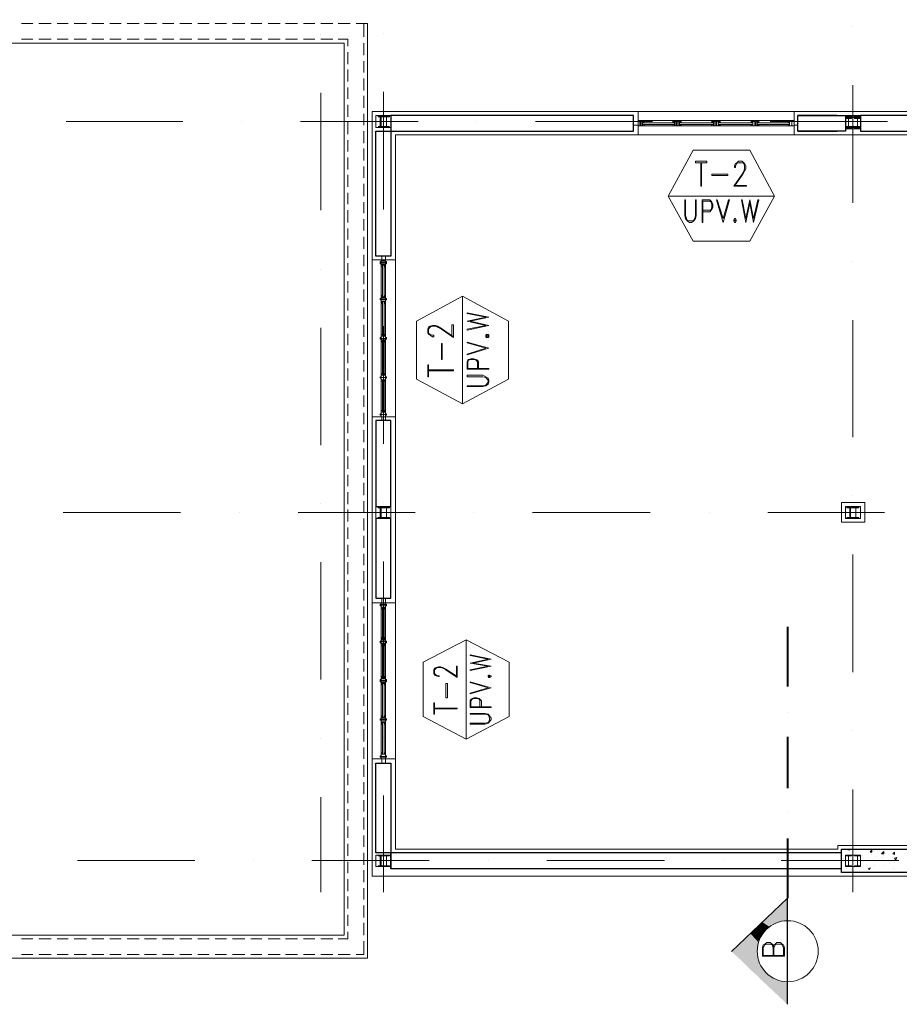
# Model space of a CAD drawing. Header units: metres. Extents: x 5.7 to 89.8, y 4 to 63.5.
# Tile 11 of 22: x 47.6 to 58.9, y 16 to 28.6. Entities that reach past the tile are written whole.
import ezdxf

# ---------------------------------------------------------------- set-up
doc = ezdxf.new("R2010")
doc.units = ezdxf.units.M
doc.header["$MEASUREMENT"] = 0
for name, color, linetype in [('PDF5_ax', 7, 'Continuous'), ('PDF5_column', 7, 'Continuous'), ('PDF5_hatch-plan', 7, 'Continuous'), ('PDF5_khatchin', 7, 'Continuous'), ('PDF5_Layer5', 7, 'Continuous'), ('PDF5_SECTION', 7, 'Continuous'), ('PDF5_shear wall', 7, 'Continuous'), ('PDF5_shib bandi', 7, 'Continuous'), ('PDF5_Sym Tip Win', 7, 'Continuous'), ('PDF5_wall', 7, 'Continuous'), ('PDF5_WIN', 7, 'Continuous')]:
    doc.layers.add(name, color=color, linetype=linetype)

msp = doc.modelspace()

# ---------------------------------------------------------------- linework, layer by layer
at = {"layer": 'PDF5_ax', "lineweight": 9}
for points in [[(58.291, 28.496), (58.291, 28.496)], [(51.492, 28.399), (51.492, 28.399)], [(52.291, 28.409), (52.291, 28.409)], [(58.291, 27.744), (58.291, 26.242)], [(51.492, 27.648), (51.492, 26.145)], [(52.291, 27.658), (52.291, 26.155)], [(48.236, 27.282), (49.729, 27.282)], [(50.48, 27.282), (50.48, 27.282)], [(51.232, 27.282), (52.734, 27.282)], [(53.485, 27.282), (53.485, 27.282)], [(54.236, 27.282), (55.729, 27.282)], [(56.481, 27.282), (56.481, 27.282)], [(57.232, 27.282), (58.734, 27.282)], [(58.291, 25.491), (58.291, 25.491)], [(51.492, 25.394), (51.492, 25.394)], [(52.291, 25.404), (52.291, 25.404)], [(58.291, 24.739), (58.291, 23.247)], [(51.492, 24.643), (51.492, 23.141)], [(52.291, 24.662), (52.291, 23.16)], [(52.291, 22.409), (52.291, 22.409)], [(58.291, 22.495), (58.291, 22.495)], [(48.198, 22.283), (49.7, 22.283)], [(50.451, 22.283), (50.451, 22.283)], [(51.203, 22.283), (52.696, 22.283)], [(51.492, 22.399), (51.492, 22.399)], [(53.447, 22.283), (53.447, 22.283)], [(54.198, 22.283), (55.7, 22.283)], [(56.452, 22.283), (56.452, 22.283)], [(57.203, 22.283), (58.696, 22.283)], [(52.291, 21.657), (52.291, 20.155)], [(58.291, 21.744), (58.291, 20.242)], [(51.492, 21.648), (51.492, 20.145)], [(51.492, 19.394), (51.492, 19.394)], [(52.291, 19.404), (52.291, 19.404)], [(58.291, 19.49), (58.291, 19.49)], [(51.492, 18.643), (51.492, 17.429)], [(52.291, 18.662), (52.291, 17.429)], [(58.291, 18.739), (58.291, 17.429)], [(48.381, 17.834), (49.883, 17.834)], [(50.634, 17.834), (50.634, 17.834)], [(51.376, 17.834), (52.878, 17.834)], [(53.63, 17.834), (53.63, 17.834)], [(54.381, 17.834), (55.883, 17.834)], [(56.635, 17.834), (56.635, 17.834)], [(57.376, 17.834), (58.879, 17.834)]]:
    msp.add_lwpolyline(points, dxfattribs=at)
at = {"layer": 'PDF5_column', "lineweight": 18}
for points in [[(52.195, 27.359), (52.387, 27.359), (52.387, 27.205), (52.195, 27.205)], [(52.252, 27.215), (52.224, 27.215), (52.291, 27.215), (52.262, 27.215), (52.262, 27.34), (52.291, 27.34), (52.291, 27.349), (52.224, 27.349), (52.224, 27.34), (52.252, 27.34)], [(52.33, 27.215), (52.291, 27.215), (52.368, 27.215), (52.33, 27.215), (52.33, 27.34), (52.368, 27.34), (52.368, 27.349), (52.291, 27.349), (52.291, 27.34), (52.33, 27.34)], [(58.195, 27.359), (58.388, 27.359), (58.388, 27.205), (58.195, 27.205)], [(58.233, 27.215), (58.195, 27.215), (58.272, 27.215), (58.233, 27.215), (58.233, 27.34), (58.272, 27.34), (58.272, 27.349), (58.195, 27.349), (58.195, 27.34), (58.233, 27.34)], [(58.233, 27.195), (58.195, 27.195), (58.195, 27.186), (58.272, 27.186), (58.272, 27.195), (58.233, 27.195), (58.233, 27.321), (58.272, 27.321), (58.272, 27.33), (58.195, 27.33), (58.195, 27.321), (58.233, 27.321)], [(58.195, 27.33), (58.388, 27.33), (58.388, 27.186), (58.195, 27.186)], [(58.233, 27.195), (58.195, 27.195), (58.195, 27.186), (58.272, 27.186), (58.272, 27.195), (58.233, 27.195), (58.233, 27.321), (58.272, 27.321), (58.272, 27.33), (58.195, 27.33), (58.195, 27.321), (58.233, 27.321)], [(58.195, 27.33), (58.388, 27.33), (58.388, 27.186), (58.195, 27.186)], [(58.349, 27.349), (58.233, 27.349), (58.233, 27.359), (58.349, 27.359)], [(58.349, 27.215), (58.31, 27.215), (58.388, 27.215), (58.349, 27.215), (58.349, 27.34), (58.388, 27.34), (58.388, 27.349), (58.31, 27.349), (58.31, 27.34), (58.349, 27.34)], [(58.349, 27.195), (58.31, 27.195), (58.31, 27.186), (58.388, 27.186), (58.388, 27.195), (58.349, 27.195), (58.349, 27.321), (58.388, 27.321), (58.388, 27.33), (58.31, 27.33), (58.31, 27.321), (58.349, 27.321)], [(58.349, 27.195), (58.31, 27.195), (58.31, 27.186), (58.388, 27.186), (58.388, 27.195), (58.349, 27.195), (58.349, 27.321), (58.388, 27.321), (58.388, 27.33), (58.31, 27.33), (58.31, 27.321), (58.349, 27.321)], [(58.349, 27.205), (58.233, 27.205), (58.233, 27.215), (58.349, 27.215)], [(52.195, 22.36), (52.387, 22.36), (52.387, 22.206), (52.195, 22.206)], [(52.252, 22.216), (52.224, 22.216), (52.224, 22.206), (52.291, 22.206), (52.291, 22.216), (52.262, 22.216), (52.262, 22.341), (52.291, 22.341), (52.291, 22.351), (52.224, 22.351), (52.224, 22.341), (52.252, 22.341)], [(52.33, 22.216), (52.291, 22.216), (52.291, 22.206), (52.368, 22.206), (52.368, 22.216), (52.33, 22.216), (52.33, 22.341), (52.368, 22.341), (52.368, 22.351), (52.291, 22.351), (52.291, 22.341), (52.33, 22.341)], [(58.195, 22.36), (58.388, 22.36), (58.388, 22.206), (58.195, 22.206)], [(58.253, 22.216), (58.214, 22.216), (58.214, 22.206), (58.291, 22.206), (58.291, 22.216), (58.262, 22.216), (58.262, 22.341), (58.291, 22.341), (58.291, 22.351), (58.214, 22.351), (58.214, 22.341), (58.253, 22.341)], [(58.33, 22.216), (58.291, 22.216), (58.291, 22.206), (58.368, 22.206), (58.368, 22.216), (58.33, 22.216), (58.33, 22.341), (58.368, 22.341), (58.368, 22.351), (58.291, 22.351), (58.291, 22.341), (58.33, 22.341)], [(52.195, 17.901), (52.387, 17.901), (52.387, 17.757), (52.195, 17.757)], [(52.252, 17.766), (52.224, 17.766), (52.224, 17.757), (52.291, 17.757), (52.291, 17.766), (52.262, 17.766), (52.262, 17.892), (52.291, 17.892), (52.291, 17.901), (52.224, 17.901), (52.224, 17.892), (52.252, 17.892)], [(52.33, 17.766), (52.291, 17.766), (52.291, 17.757), (52.368, 17.757), (52.368, 17.766), (52.33, 17.766), (52.33, 17.892), (52.368, 17.892), (52.368, 17.901), (52.291, 17.901), (52.291, 17.892), (52.33, 17.892)], [(58.233, 17.766), (58.195, 17.766), (58.195, 17.757), (58.272, 17.757), (58.272, 17.766), (58.233, 17.766), (58.233, 17.892), (58.272, 17.892), (58.272, 17.901), (58.195, 17.901), (58.195, 17.892), (58.233, 17.892)], [(58.195, 17.901), (58.388, 17.901), (58.388, 17.757), (58.195, 17.757)], [(58.349, 17.766), (58.31, 17.766), (58.31, 17.757), (58.388, 17.757), (58.388, 17.766), (58.349, 17.766), (58.349, 17.892), (58.388, 17.892), (58.388, 17.901), (58.31, 17.901), (58.31, 17.892), (58.349, 17.892)]]:
    msp.add_lwpolyline(points, close=True, dxfattribs=at)
for points in [[(58.349, 27.33), (58.233, 27.33), (58.349, 27.33)], [(58.349, 27.33), (58.233, 27.33), (58.349, 27.33)], [(58.349, 27.186), (58.233, 27.186), (58.349, 27.186)], [(58.349, 27.186), (58.233, 27.186), (58.349, 27.186)], [(58.368, 22.351), (58.214, 22.351), (58.368, 22.351)], [(58.368, 22.206), (58.214, 22.206), (58.368, 22.206)], [(58.349, 17.901), (58.233, 17.901), (58.349, 17.901)], [(58.349, 17.757), (58.233, 17.757), (58.349, 17.757)]]:
    msp.add_lwpolyline(points, dxfattribs=at)
at = {"layer": 'PDF5_hatch-plan', "lineweight": 18}
for points in [[(58.156, 17.901), (58.156, 17.901)], [(58.243, 17.978), (58.253, 17.969), (58.224, 17.969), (58.233, 17.978)], [(58.33, 17.92), (58.33, 17.92)], [(58.416, 17.892), (58.416, 17.892)], [(58.522, 17.911), (58.522, 17.911)], [(58.571, 17.959), (58.571, 17.959)], [(58.58, 17.882), (58.58, 17.882)], [(58.667, 17.93), (58.667, 17.93)], [(58.686, 17.901), (58.686, 17.901)], [(58.166, 17.863), (58.166, 17.863)], [(58.426, 17.834), (58.426, 17.834)], [(58.484, 17.872), (58.484, 17.872)], [(58.561, 17.766), (58.561, 17.766)], [(58.667, 17.872), (58.667, 17.872)], [(58.676, 17.766), (58.676, 17.766)], [(58.792, 17.872), (58.792, 17.872)], [(58.821, 17.805), (58.821, 17.805)], [(58.272, 17.718), (58.272, 17.718)], [(58.291, 17.68), (58.301, 17.689), (58.301, 17.68)], [(58.291, 17.689), (58.291, 17.689)], [(58.31, 17.737), (58.31, 17.737)], [(58.416, 17.747), (58.416, 17.747)], [(58.474, 17.747), (58.474, 17.747)], [(58.58, 17.689), (58.58, 17.689)], [(58.811, 17.728), (58.811, 17.728)]]:
    msp.add_lwpolyline(points, dxfattribs=at)
for points in [[(58.532, 17.969), (58.532, 17.94), (58.513, 17.94)], [(58.686, 17.92), (58.657, 17.92), (58.686, 17.949)], [(58.821, 17.94), (58.821, 17.911), (58.802, 17.92)], [(58.85, 17.872), (58.84, 17.843), (58.821, 17.863)], [(58.513, 17.737), (58.503, 17.718), (58.484, 17.728)]]:
    msp.add_lwpolyline(points, close=True, dxfattribs=at)
at = {"layer": 'PDF5_khatchin', "lineweight": 18}
for points in [[(47.668, 28.534), (47.812, 28.534)], [(47.89, 28.534), (48.044, 28.534)], [(48.121, 28.534), (48.265, 28.534)], [(48.342, 28.534), (48.496, 28.534)], [(48.564, 28.534), (48.718, 28.534)], [(48.795, 28.534), (48.939, 28.534)], [(49.016, 28.534), (49.17, 28.534)], [(49.238, 28.534), (49.392, 28.534)], [(49.469, 28.534), (49.614, 28.534)], [(49.691, 28.534), (49.845, 28.534)], [(49.922, 28.534), (50.066, 28.534)], [(50.143, 28.534), (50.288, 28.534)], [(50.365, 28.534), (50.519, 28.534)], [(50.596, 28.534), (50.74, 28.534)], [(50.817, 28.534), (50.972, 28.534)], [(51.039, 28.534), (51.193, 28.534)], [(51.27, 28.534), (51.415, 28.534)], [(51.492, 28.534), (51.646, 28.534)], [(51.713, 28.534), (51.867, 28.534)], [(51.944, 28.534), (52.041, 28.534), (52.041, 28.361)], [(52.041, 28.284), (52.041, 28.13)], [(52.041, 28.052), (52.041, 27.908)], [(52.041, 27.831), (52.041, 27.677)], [(52.041, 27.609), (52.041, 27.455)], [(52.041, 27.378), (52.041, 27.234)], [(52.041, 27.157), (52.041, 27.003)], [(52.041, 26.935), (52.041, 26.781)], [(52.041, 26.704), (52.041, 26.56)], [(52.041, 26.483), (52.041, 26.328)], [(52.041, 26.251), (52.041, 26.107)], [(52.041, 26.03), (52.041, 25.885)], [(52.041, 25.808), (52.041, 25.654)], [(52.041, 25.577), (52.041, 25.433)], [(52.041, 25.356), (52.041, 25.202)], [(52.041, 25.134), (52.041, 24.98)], [(52.041, 24.903), (52.041, 24.759)], [(52.041, 24.682), (52.041, 24.527)], [(52.041, 24.46), (52.041, 24.306)], [(52.041, 24.229), (52.041, 24.084)], [(52.041, 24.007), (52.041, 23.853)], [(52.041, 23.776), (52.041, 23.632)], [(52.041, 23.555), (52.041, 23.41)], [(52.041, 23.333), (52.041, 23.179)], [(52.041, 23.102), (52.041, 22.958)], [(52.041, 22.881), (52.041, 22.726)], [(52.041, 22.659), (52.041, 22.505)], [(52.041, 22.428), (52.041, 22.283)], [(52.041, 22.206), (52.041, 22.052)], [(52.041, 21.985), (52.041, 21.831)], [(52.041, 21.754), (52.041, 21.609)], [(52.041, 21.532), (52.041, 21.378)], [(52.041, 21.301), (52.041, 21.157)], [(52.041, 21.079), (52.041, 20.935)], [(52.041, 20.858), (52.041, 20.704)], [(52.041, 20.627), (52.041, 20.482)], [(52.041, 20.405), (52.041, 20.251)], [(52.041, 20.184), (52.041, 20.03)], [(52.041, 19.953), (52.041, 19.808)], [(52.041, 19.731), (52.041, 19.577)], [(52.041, 19.51), (52.041, 19.356)], [(52.041, 19.278), (52.041, 19.134)], [(52.041, 19.057), (52.041, 18.903)], [(52.041, 18.835), (52.041, 18.681)], [(52.041, 18.604), (52.041, 18.46)], [(52.041, 18.383), (52.041, 18.229)], [(52.041, 18.152), (52.041, 18.007)], [(52.041, 17.93), (52.041, 17.776)], [(52.041, 17.709), (52.041, 17.554)], [(52.041, 17.477), (52.041, 17.333)], [(52.041, 17.256), (52.041, 17.102)], [(52.041, 17.034), (52.041, 16.88)], [(52.041, 16.803), (52.041, 16.63), (51.944, 16.63)], [(47.812, 16.63), (47.668, 16.63)], [(48.044, 16.63), (47.89, 16.63)], [(48.265, 16.63), (48.121, 16.63)], [(48.496, 16.63), (48.342, 16.63)], [(48.718, 16.63), (48.564, 16.63)], [(48.939, 16.63), (48.795, 16.63)], [(49.17, 16.63), (49.016, 16.63)], [(49.392, 16.63), (49.238, 16.63)], [(49.614, 16.63), (49.469, 16.63)], [(49.845, 16.63), (49.691, 16.63)], [(50.066, 16.63), (49.922, 16.63)], [(50.288, 16.63), (50.143, 16.63)], [(50.519, 16.63), (50.365, 16.63)], [(50.74, 16.63), (50.596, 16.63)], [(50.972, 16.63), (50.817, 16.63)], [(51.193, 16.63), (51.039, 16.63)], [(51.415, 16.63), (51.27, 16.63)], [(51.646, 16.63), (51.492, 16.63)], [(51.867, 16.63), (51.713, 16.63)]]:
    msp.add_lwpolyline(points, dxfattribs=at)
for points in [[(47.668, 28.332), (47.812, 28.332)], [(47.89, 28.332), (48.044, 28.332)], [(48.121, 28.332), (48.265, 28.332)], [(48.342, 28.332), (48.496, 28.332)], [(48.564, 28.332), (48.718, 28.332)], [(48.795, 28.332), (48.939, 28.332)], [(49.016, 28.332), (49.17, 28.332)], [(49.238, 28.332), (49.392, 28.332)], [(49.469, 28.332), (49.614, 28.332)], [(49.691, 28.332), (49.845, 28.332)], [(49.922, 28.332), (50.066, 28.332)], [(50.143, 28.332), (50.288, 28.332)], [(50.365, 28.332), (50.519, 28.332)], [(50.596, 28.332), (50.74, 28.332)], [(50.817, 28.332), (50.972, 28.332)], [(51.039, 28.332), (51.193, 28.332)], [(51.27, 28.332), (51.415, 28.332)], [(51.492, 28.332), (51.646, 28.332)], [(51.713, 28.332), (51.838, 28.332), (51.838, 28.245), (51.838, 28.332)], [(51.838, 28.168), (51.838, 28.014)], [(51.838, 27.947), (51.838, 27.792)], [(51.838, 27.715), (51.838, 27.571)], [(51.838, 27.494), (51.838, 27.34)], [(51.838, 27.272), (51.838, 27.118)], [(51.838, 27.041), (51.838, 26.897)], [(51.838, 26.82), (51.838, 26.666)], [(51.838, 26.598), (51.838, 26.444)], [(51.838, 26.367), (51.838, 26.223)], [(51.838, 26.145), (51.838, 25.991)], [(51.838, 25.914), (51.838, 25.77)], [(51.838, 25.693), (51.838, 25.539)], [(51.838, 25.471), (51.838, 25.317)], [(51.838, 25.24), (51.838, 25.096)], [(51.838, 25.019), (51.838, 24.865)], [(51.838, 24.797), (51.838, 24.643)], [(51.838, 24.566), (51.838, 24.422)], [(51.838, 24.344), (51.838, 24.19)], [(51.838, 24.123), (51.838, 23.969)], [(51.838, 23.892), (51.838, 23.747)], [(51.838, 23.67), (51.838, 23.516)], [(51.838, 23.439), (51.838, 23.295)], [(51.838, 23.218), (51.838, 23.064)], [(51.838, 22.996), (51.838, 22.842)], [(51.838, 22.765), (51.838, 22.62)], [(51.838, 22.543), (51.838, 22.389)], [(51.838, 22.322), (51.838, 22.168)], [(51.838, 22.091), (51.838, 21.946)], [(51.838, 21.869), (51.838, 21.715)], [(51.838, 21.648), (51.838, 21.494)], [(51.838, 21.417), (51.838, 21.272)], [(51.838, 21.195), (51.838, 21.041)], [(51.838, 20.964), (51.838, 20.819)], [(51.838, 20.742), (51.838, 20.598)], [(51.838, 20.521), (51.838, 20.367)], [(51.838, 20.29), (51.838, 20.145)], [(51.838, 20.068), (51.838, 19.914)], [(51.838, 19.847), (51.838, 19.693)], [(51.838, 19.616), (51.838, 19.471)], [(51.838, 19.394), (51.838, 19.24)], [(51.838, 19.173), (51.838, 19.018)], [(51.838, 18.941), (51.838, 18.797)], [(51.838, 18.72), (51.838, 18.566)], [(51.838, 18.489), (51.838, 18.344)], [(51.838, 18.267), (51.838, 18.123)], [(51.838, 18.046), (51.838, 17.892)], [(51.838, 17.815), (51.838, 17.67)], [(51.838, 17.593), (51.838, 17.439)], [(51.838, 17.371), (51.838, 17.217)], [(51.838, 17.14), (51.838, 16.996)], [(51.838, 16.832), (51.713, 16.832), (51.838, 16.832), (51.838, 16.919)], [(47.812, 16.832), (47.668, 16.832)], [(48.044, 16.832), (47.89, 16.832)], [(48.265, 16.832), (48.121, 16.832)], [(48.496, 16.832), (48.342, 16.832)], [(48.718, 16.832), (48.564, 16.832)], [(48.939, 16.832), (48.795, 16.832)], [(49.17, 16.832), (49.016, 16.832)], [(49.392, 16.832), (49.238, 16.832)], [(49.614, 16.832), (49.469, 16.832)], [(49.845, 16.832), (49.691, 16.832)], [(50.066, 16.832), (49.922, 16.832)], [(50.288, 16.832), (50.143, 16.832)], [(50.519, 16.832), (50.365, 16.832)], [(50.74, 16.832), (50.596, 16.832)], [(50.972, 16.832), (50.817, 16.832)], [(51.193, 16.832), (51.039, 16.832)], [(51.415, 16.832), (51.27, 16.832)], [(51.646, 16.832), (51.492, 16.832)]]:
    msp.add_lwpolyline(points, close=True, dxfattribs=at)
at = {"layer": 'PDF5_Layer5', "lineweight": 13}
for points in [[(52.147, 17.632), (52.147, 27.407), (64.946, 27.407), (64.946, 17.632)], [(58.147, 22.158), (58.445, 22.158), (58.445, 22.409), (58.147, 22.409)]]:
    msp.add_lwpolyline(points, close=True, dxfattribs=at)
for points in [[(55.546, 27.109), (55.546, 27.407)], [(57.54, 27.109), (57.54, 27.407)], [(64.542, 22.38), (64.542, 18.026), (58.099, 18.026), (58.099, 17.978), (52.445, 17.978), (52.445, 27.109), (64.59, 27.109), (64.59, 22.428)], [(52.445, 25.51), (52.147, 25.51)], [(52.445, 23.507), (52.147, 23.507)], [(52.445, 21.128), (52.147, 21.128)], [(52.445, 19.134), (52.147, 19.134)]]:
    msp.add_lwpolyline(points, dxfattribs=at)
at = {"layer": 'PDF5_SECTION', "lineweight": 40}
for points in [[(57.453, 20.819), (57.453, 20.059)], [(57.453, 19.731), (57.453, 19.731)], [(57.453, 19.413), (57.453, 18.758)], [(57.453, 18.441), (57.453, 18.441)], [(57.453, 18.113), (57.453, 17.352)]]:
    msp.add_lwpolyline(points, dxfattribs=at)
at = {"layer": 'PDF5_SECTION', "lineweight": 18}
for points in [[(57.453, 17.352), (56.741, 16.668)], [(57.28, 16.717), (57.27, 16.755), (57.261, 16.765), (57.232, 16.784), (57.193, 16.784), (57.164, 16.765), (57.145, 16.755), (57.135, 16.717), (57.135, 16.611), (57.415, 16.611), (57.415, 16.717), (57.405, 16.755), (57.386, 16.765), (57.367, 16.784), (57.318, 16.784), (57.299, 16.765), (57.28, 16.755), (57.27, 16.717)], [(57.27, 16.62), (57.27, 16.717), (57.261, 16.755), (57.232, 16.765), (57.193, 16.765), (57.164, 16.755), (57.145, 16.717), (57.145, 16.62), (57.405, 16.62), (57.405, 16.717), (57.386, 16.755), (57.367, 16.765), (57.318, 16.765), (57.299, 16.755), (57.28, 16.717), (57.28, 16.62)]]:
    msp.add_lwpolyline(points, dxfattribs=at)
at = {"layer": 'PDF5_SECTION', "lineweight": 30}
msp.add_lwpolyline([(57.453, 15.994), (57.453, 17.352), (56.741, 16.668)], dxfattribs=at)
at = {"layer": 'PDF5_SECTION', "lineweight": 18}
msp.add_lwpolyline([(57.458, 16.283, 1), (57.458, 17.063, 1)], format="xyb", close=True, dxfattribs=at)
at = {"layer": 'PDF5_SECTION', "transparency": 33554559}
for points in [[(57.453, 17.352), (57.203, 17.111), (57.453, 17.111)], [(57.078, 16.986), (57.222, 16.986), (57.135, 17.044)], [(57.135, 17.044), (57.338, 17.044), (57.155, 17.063)], [(57.222, 16.986), (57.135, 17.044), (57.338, 17.044)], [(57.155, 17.063), (57.453, 17.063), (57.203, 17.111)], [(57.338, 17.044), (57.155, 17.063), (57.453, 17.063)], [(57.453, 17.063), (57.203, 17.111), (57.453, 17.111)], [(56.866, 16.794), (57.078, 16.794), (56.981, 16.9)], [(56.981, 16.9), (57.135, 16.9), (57.078, 16.986)], [(57.078, 16.794), (56.981, 16.9), (57.135, 16.9)], [(57.135, 16.9), (57.078, 16.986), (57.222, 16.986)], [(56.741, 16.668), (57.058, 16.668), (56.866, 16.794)], [(57.058, 16.668), (56.866, 16.794), (57.078, 16.794)], [(56.866, 16.553), (57.078, 16.553), (56.741, 16.668)], [(57.078, 16.553), (56.741, 16.668), (57.058, 16.668)], [(56.981, 16.437), (57.135, 16.437), (56.866, 16.553)], [(57.135, 16.437), (56.866, 16.553), (57.078, 16.553)], [(57.078, 16.351), (57.222, 16.351), (56.981, 16.437)], [(57.222, 16.351), (56.981, 16.437), (57.135, 16.437)], [(57.135, 16.293), (57.338, 16.293), (57.078, 16.351)], [(57.338, 16.293), (57.078, 16.351), (57.222, 16.351)], [(57.135, 16.293), (57.155, 16.274), (57.453, 16.274)], [(57.135, 16.293), (57.338, 16.293), (57.453, 16.274)], [(57.155, 16.274), (57.453, 16.274), (57.453, 15.994)]]:
    msp.add_solid(points, dxfattribs=at)
at = {"layer": 'PDF5_shear wall', "lineweight": 30}
msp.add_lwpolyline([(64.889, 22.409), (64.889, 17.68), (58.147, 17.68), (58.147, 17.978), (64.59, 17.978), (64.59, 22.409)], close=True, dxfattribs=at)
at = {"layer": 'PDF5_shib bandi', "lineweight": 18}
msp.add_lwpolyline([(52.041, 28.534), (52.089, 28.534), (52.089, 16.582), (25.844, 16.582), (25.844, 28.582), (27.491, 28.582)], dxfattribs=at)
msp.add_lwpolyline([(51.79, 16.88), (26.142, 16.88), (26.142, 28.284), (51.79, 28.284)], close=True, dxfattribs=at)
at = {"layer": 'PDF5_Sym Tip Win', "lineweight": 18}
for points in [[(56.972, 25.751), (57.29, 26.328), (56.972, 26.916), (56.249, 26.916), (55.932, 26.328), (56.249, 25.751)], [(56.423, 26.752), (56.278, 26.752), (56.278, 26.772), (56.423, 26.772)], [(56.692, 26.589), (56.49, 26.589), (56.49, 26.608), (56.692, 26.608)], [(56.288, 26.28), (56.278, 26.28), (56.278, 26.078), (56.269, 26.04), (56.259, 26.02), (56.23, 26.011), (56.201, 26.011), (56.172, 26.02), (56.163, 26.04), (56.153, 26.078), (56.153, 26.28), (56.143, 26.28), (56.143, 26.078), (56.153, 26.04), (56.172, 26.011), (56.201, 25.991), (56.23, 25.991), (56.259, 26.011), (56.278, 26.04), (56.288, 26.078)], [(56.635, 25.991), (56.548, 26.28), (56.558, 26.28), (56.635, 26.04), (56.702, 26.28), (56.712, 26.28)], [(57.02, 25.991), (56.972, 26.242), (56.924, 25.991), (56.866, 26.28), (56.875, 26.28), (56.924, 26.04), (56.972, 26.28), (57.02, 26.04), (57.078, 26.28), (57.087, 26.28)], [(56.779, 26.04), (56.77, 26.02), (56.77, 26.011), (56.779, 25.991), (56.789, 25.991), (56.798, 26.011), (56.798, 26.02), (56.789, 26.04)], [(56.779, 26.02), (56.779, 26.011), (56.789, 26.011), (56.789, 26.02)], [(53.89, 24.73), (53.302, 25.048), (52.715, 24.73), (52.715, 23.988), (53.302, 23.67), (53.89, 23.988)], [(53.639, 24.778), (53.399, 24.73), (53.639, 24.672), (53.36, 24.614), (53.36, 24.624), (53.601, 24.672), (53.36, 24.73), (53.601, 24.778), (53.36, 24.826), (53.36, 24.836)], [(53.601, 24.527), (53.61, 24.518), (53.63, 24.518), (53.639, 24.527), (53.639, 24.547), (53.63, 24.556), (53.61, 24.556), (53.601, 24.547)], [(53.61, 24.527), (53.63, 24.527), (53.63, 24.547), (53.61, 24.547)], [(53.042, 24.441), (53.042, 24.239), (53.033, 24.239), (53.033, 24.441)], [(53.639, 24.383), (53.36, 24.296), (53.36, 24.306), (53.601, 24.383), (53.36, 24.45), (53.36, 24.46)], [(52.869, 24.171), (52.869, 24.017), (52.859, 24.017), (52.859, 24.171)], [(53.36, 24.036), (53.36, 24.017), (53.562, 24.017), (53.601, 24.007), (53.61, 23.998), (53.63, 23.969), (53.63, 23.95), (53.61, 23.921), (53.601, 23.911), (53.562, 23.901), (53.36, 23.901), (53.36, 23.892), (53.562, 23.892), (53.601, 23.901), (53.63, 23.921), (53.639, 23.95), (53.639, 23.969), (53.63, 23.998), (53.601, 24.017), (53.562, 24.036)], [(53.899, 20.367), (53.35, 20.656), (52.801, 20.367), (52.801, 19.673), (53.35, 19.384), (53.899, 19.673)], [(53.668, 20.405), (53.437, 20.357), (53.668, 20.319), (53.399, 20.261), (53.399, 20.27), (53.63, 20.319), (53.399, 20.357), (53.63, 20.405), (53.399, 20.453), (53.399, 20.463)], [(53.63, 20.184), (53.639, 20.174), (53.649, 20.174), (53.668, 20.184), (53.668, 20.193), (53.649, 20.203), (53.639, 20.203), (53.63, 20.193)], [(53.639, 20.184), (53.649, 20.184), (53.649, 20.193), (53.639, 20.193)], [(53.11, 20.097), (53.11, 19.914), (53.09, 19.914), (53.09, 20.097)], [(53.668, 20.039), (53.399, 19.962), (53.399, 19.972), (53.63, 20.039), (53.399, 20.107), (53.399, 20.116)], [(52.946, 19.847), (52.946, 19.702), (52.936, 19.702), (52.936, 19.847)], [(53.399, 19.712), (53.399, 19.702), (53.591, 19.702), (53.63, 19.693), (53.639, 19.683), (53.649, 19.654), (53.649, 19.635), (53.639, 19.606), (53.63, 19.596), (53.591, 19.587), (53.399, 19.587), (53.399, 19.577), (53.591, 19.577), (53.63, 19.587), (53.649, 19.606), (53.668, 19.635), (53.668, 19.654), (53.649, 19.683), (53.63, 19.702), (53.591, 19.712)]]:
    msp.add_lwpolyline(points, close=True, dxfattribs=at)
for points in [[(56.346, 26.752), (56.346, 26.454), (56.355, 26.454), (56.355, 26.752)], [(56.779, 26.463), (56.933, 26.463), (56.933, 26.454), (56.77, 26.454), (56.875, 26.608), (56.895, 26.646), (56.904, 26.675), (56.904, 26.714), (56.895, 26.743), (56.875, 26.752), (56.827, 26.752), (56.808, 26.743), (56.789, 26.714), (56.789, 26.694), (56.779, 26.694), (56.779, 26.714), (56.789, 26.743), (56.808, 26.752), (56.827, 26.772), (56.875, 26.772), (56.895, 26.752), (56.904, 26.743), (56.924, 26.714), (56.924, 26.675), (56.904, 26.646), (56.885, 26.608), (56.779, 26.454)], [(57.29, 26.328), (55.932, 26.328)], [(56.375, 26.126), (56.461, 26.126), (56.481, 26.145), (56.49, 26.155), (56.5, 26.184), (56.5, 26.223), (56.49, 26.251), (56.481, 26.261), (56.461, 26.28), (56.365, 26.28), (56.365, 25.991), (56.375, 25.991), (56.375, 26.261), (56.461, 26.261), (56.481, 26.251), (56.49, 26.223), (56.49, 26.184), (56.481, 26.155), (56.461, 26.145), (56.375, 26.145)], [(53.302, 25.048), (53.302, 23.67)], [(53.167, 24.527), (53.167, 24.682), (53.187, 24.682), (53.187, 24.518), (53.033, 24.624), (52.984, 24.653), (52.956, 24.662), (52.917, 24.662), (52.888, 24.653), (52.869, 24.624), (52.869, 24.576), (52.888, 24.556), (52.917, 24.547), (52.936, 24.547), (52.936, 24.527), (52.917, 24.527), (52.888, 24.547), (52.869, 24.556), (52.859, 24.576), (52.859, 24.624), (52.869, 24.653), (52.888, 24.662), (52.917, 24.672), (52.956, 24.672), (52.984, 24.662), (53.033, 24.633), (53.187, 24.527)], [(53.505, 24.123), (53.505, 24.21), (53.495, 24.229), (53.476, 24.239), (53.447, 24.248), (53.408, 24.248), (53.379, 24.239), (53.37, 24.229), (53.36, 24.21), (53.36, 24.113), (53.639, 24.113), (53.639, 24.123), (53.37, 24.123), (53.37, 24.21), (53.379, 24.229), (53.408, 24.239), (53.447, 24.239), (53.476, 24.229), (53.495, 24.21), (53.495, 24.123)], [(52.869, 24.094), (53.187, 24.094), (53.187, 24.104), (52.869, 24.104)], [(53.35, 20.656), (53.35, 19.384)], [(53.225, 20.184), (53.225, 20.319), (53.235, 20.319), (53.235, 20.174), (53.09, 20.27), (53.052, 20.29), (53.023, 20.299), (52.994, 20.299), (52.965, 20.29), (52.946, 20.27), (52.946, 20.222), (52.965, 20.203), (52.994, 20.193), (53.004, 20.193), (53.004, 20.184), (52.994, 20.184), (52.965, 20.193), (52.946, 20.203), (52.936, 20.222), (52.936, 20.27), (52.946, 20.29), (52.965, 20.299), (52.994, 20.309), (53.023, 20.309), (53.052, 20.299), (53.09, 20.28), (53.235, 20.184)], [(53.543, 19.799), (53.543, 19.876), (53.524, 19.895), (53.514, 19.904), (53.485, 19.914), (53.447, 19.914), (53.427, 19.904), (53.408, 19.895), (53.399, 19.876), (53.399, 19.789), (53.668, 19.789), (53.668, 19.799), (53.408, 19.799), (53.408, 19.876), (53.427, 19.895), (53.447, 19.904), (53.485, 19.904), (53.514, 19.895), (53.524, 19.876), (53.524, 19.799)], [(52.946, 19.77), (53.235, 19.77), (53.235, 19.779), (52.946, 19.779)]]:
    msp.add_lwpolyline(points, dxfattribs=at)
at = {"layer": 'PDF5_wall', "lineweight": 30}
for points in [[(52.195, 25.558), (52.195, 27.157), (55.489, 27.157), (55.489, 27.359), (52.387, 27.359), (52.387, 25.558)], [(58.388, 27.359), (58.388, 27.157), (58.994, 27.157), (58.994, 27.359)], [(52.195, 22.36), (52.387, 22.36), (52.387, 23.458), (52.195, 23.458)], [(52.387, 22.206), (52.195, 22.206), (52.195, 21.185), (52.387, 21.185)]]:
    msp.add_lwpolyline(points, close=True, dxfattribs=at)
for points in [[(58.089, 27.359), (57.588, 27.359), (58.195, 27.359), (58.195, 27.157), (57.588, 27.157), (58.089, 27.157)], [(57.588, 27.157), (57.588, 27.359)], [(58.147, 17.93), (52.195, 17.93), (52.195, 19.076), (52.387, 19.076), (52.387, 17.728)], [(58.147, 17.728), (52.387, 17.728), (52.387, 17.93)]]:
    msp.add_lwpolyline(points, dxfattribs=at)
at = {"layer": 'PDF5_WIN', "lineweight": 18}
for points in [[(55.489, 27.282), (55.489, 27.234), (55.546, 27.234), (55.546, 27.282)], [(55.546, 27.282), (55.546, 27.234), (55.489, 27.234), (55.489, 27.282)], [(55.546, 27.292), (55.546, 27.224), (55.575, 27.224), (55.575, 27.292)], [(55.566, 27.224), (55.566, 27.282), (55.546, 27.282), (55.546, 27.224)], [(55.623, 27.263), (55.604, 27.263), (55.604, 27.292), (55.604, 27.224), (55.575, 27.224), (55.575, 27.292), (55.604, 27.292), (55.623, 27.292)], [(55.575, 27.282), (55.594, 27.282), (55.594, 27.224), (55.575, 27.224)], [(55.623, 27.282), (55.623, 27.272), (55.604, 27.272), (55.604, 27.282)], [(55.623, 27.224), (55.623, 27.243), (55.604, 27.243), (55.604, 27.224)], [(55.623, 27.243), (55.623, 27.224), (55.604, 27.224), (55.604, 27.243)], [(55.989, 27.263), (55.989, 27.292), (56.009, 27.292), (56.009, 27.263)], [(56.009, 27.282), (55.989, 27.282), (55.989, 27.272), (56.009, 27.272)], [(56.009, 27.224), (55.989, 27.224), (55.989, 27.243), (56.009, 27.243)], [(55.989, 27.243), (55.989, 27.224), (56.009, 27.224), (56.009, 27.243)], [(56.076, 27.292), (56.038, 27.292), (56.038, 27.224), (56.009, 27.224), (56.009, 27.292), (56.038, 27.292), (56.038, 27.224), (56.076, 27.224)], [(56.038, 27.224), (56.038, 27.282), (56.018, 27.282), (56.018, 27.224)], [(56.047, 27.282), (56.066, 27.282), (56.066, 27.224), (56.047, 27.224)], [(56.095, 27.263), (56.095, 27.292), (56.076, 27.292), (56.076, 27.263)], [(56.086, 27.282), (56.086, 27.272), (56.076, 27.272), (56.076, 27.282)], [(56.086, 27.224), (56.086, 27.243), (56.076, 27.243), (56.076, 27.224)], [(56.095, 27.243), (56.095, 27.224), (56.076, 27.224), (56.076, 27.243)], [(56.49, 27.263), (56.49, 27.292), (56.509, 27.292), (56.509, 27.263)], [(56.509, 27.282), (56.49, 27.282), (56.49, 27.272), (56.509, 27.272)], [(56.509, 27.224), (56.49, 27.224), (56.49, 27.243), (56.509, 27.243)], [(56.49, 27.243), (56.49, 27.224), (56.509, 27.224), (56.509, 27.243)], [(56.538, 27.224), (56.538, 27.282), (56.519, 27.282), (56.519, 27.224)], [(56.548, 27.282), (56.567, 27.282), (56.567, 27.224), (56.548, 27.224)], [(56.596, 27.263), (56.596, 27.292), (56.567, 27.292), (56.567, 27.263)], [(56.596, 27.243), (56.596, 27.224), (56.567, 27.224), (56.567, 27.243)], [(56.587, 27.282), (56.587, 27.272), (56.577, 27.272), (56.577, 27.282)], [(56.587, 27.224), (56.587, 27.243), (56.577, 27.243), (56.577, 27.224)], [(56.991, 27.263), (56.991, 27.292), (57.01, 27.292), (57.01, 27.263)], [(57.01, 27.282), (56.991, 27.282), (56.991, 27.272), (57.01, 27.272)], [(57.01, 27.224), (56.991, 27.224), (56.991, 27.243), (57.01, 27.243)], [(56.991, 27.243), (56.991, 27.224), (57.01, 27.224), (57.01, 27.243)], [(57.039, 27.224), (57.039, 27.282), (57.01, 27.282), (57.01, 27.224)], [(57.049, 27.282), (57.068, 27.282), (57.068, 27.224), (57.049, 27.224)], [(57.087, 27.263), (57.087, 27.292), (57.068, 27.292), (57.068, 27.263)], [(57.087, 27.243), (57.087, 27.224), (57.068, 27.224), (57.068, 27.243)], [(57.087, 27.282), (57.087, 27.272), (57.078, 27.272), (57.078, 27.282)], [(57.087, 27.224), (57.087, 27.243), (57.078, 27.243), (57.078, 27.224)], [(57.463, 27.263), (57.463, 27.292), (57.482, 27.292), (57.482, 27.263)], [(57.482, 27.282), (57.463, 27.282), (57.463, 27.272), (57.482, 27.272)], [(57.482, 27.224), (57.463, 27.224), (57.463, 27.243), (57.482, 27.243)], [(57.463, 27.243), (57.463, 27.224), (57.482, 27.224), (57.482, 27.243)], [(57.482, 27.292), (57.482, 27.224), (57.511, 27.224), (57.511, 27.292)], [(57.511, 27.224), (57.482, 27.224), (57.482, 27.282), (57.511, 27.282), (57.54, 27.282), (57.54, 27.224), (57.511, 27.224), (57.511, 27.282)], [(57.501, 27.224), (57.511, 27.224), (57.521, 27.224)], [(57.54, 27.292), (57.54, 27.224), (57.511, 27.224), (57.511, 27.292)], [(57.54, 27.282), (57.54, 27.234), (57.588, 27.234), (57.588, 27.282)], [(52.32, 25.558), (52.272, 25.558), (52.272, 25.51), (52.32, 25.51)], [(52.32, 25.51), (52.272, 25.51), (52.272, 25.558), (52.32, 25.558)], [(52.262, 25.462), (52.252, 25.462), (52.252, 25.491), (52.262, 25.491)], [(52.32, 25.51), (52.262, 25.51), (52.262, 25.471), (52.32, 25.471)], [(52.262, 25.481), (52.32, 25.481), (52.32, 25.5), (52.262, 25.5)], [(52.32, 25.471), (52.32, 25.452), (52.262, 25.452), (52.262, 25.471)], [(52.301, 25.423), (52.301, 25.442), (52.32, 25.442), (52.262, 25.442), (52.262, 25.471), (52.32, 25.471), (52.32, 25.442), (52.32, 25.423)], [(52.262, 25.423), (52.281, 25.423), (52.281, 25.442), (52.262, 25.442)], [(52.281, 25.423), (52.262, 25.423), (52.262, 25.442), (52.281, 25.442)], [(52.32, 25.423), (52.31, 25.423), (52.31, 25.442), (52.32, 25.442)], [(52.33, 25.462), (52.32, 25.462), (52.32, 25.491), (52.33, 25.491)], [(52.262, 25.038), (52.262, 25.057), (52.281, 25.057), (52.281, 25.038)], [(52.281, 25.057), (52.262, 25.057), (52.262, 25.038), (52.281, 25.038)], [(52.301, 25.057), (52.32, 25.057), (52.32, 25.038), (52.301, 25.038)], [(52.32, 25.038), (52.32, 25.057), (52.31, 25.057), (52.31, 25.038)], [(52.262, 25.019), (52.252, 25.019), (52.252, 24.999), (52.262, 24.999)], [(52.32, 24.98), (52.32, 25.009), (52.262, 25.009), (52.262, 25.038), (52.32, 25.038), (52.32, 25.009), (52.262, 25.009), (52.262, 24.98)], [(52.262, 25.009), (52.32, 25.009), (52.32, 25.028), (52.262, 25.028)], [(52.32, 24.999), (52.32, 24.98), (52.262, 24.98), (52.262, 24.999)], [(52.281, 24.951), (52.262, 24.951), (52.262, 24.98), (52.281, 24.98)], [(52.262, 24.961), (52.281, 24.961), (52.281, 24.97), (52.262, 24.97)], [(52.301, 24.951), (52.32, 24.951), (52.32, 24.98), (52.301, 24.98)], [(52.32, 24.961), (52.31, 24.961), (52.31, 24.97), (52.32, 24.97)], [(52.33, 25.019), (52.32, 25.019), (52.32, 24.999), (52.33, 24.999)], [(52.262, 24.537), (52.262, 24.556), (52.281, 24.556), (52.281, 24.537)], [(52.281, 24.556), (52.262, 24.556), (52.262, 24.537), (52.281, 24.537)], [(52.301, 24.556), (52.32, 24.556), (52.32, 24.537), (52.301, 24.537)], [(52.32, 24.537), (52.32, 24.556), (52.31, 24.556), (52.31, 24.537)], [(52.262, 24.518), (52.252, 24.518), (52.252, 24.499), (52.262, 24.499)], [(52.262, 24.508), (52.32, 24.508), (52.32, 24.537), (52.262, 24.537)], [(52.32, 24.499), (52.32, 24.479), (52.262, 24.479), (52.262, 24.499)], [(52.281, 24.46), (52.262, 24.46), (52.262, 24.479), (52.281, 24.479)], [(52.262, 24.46), (52.281, 24.46), (52.281, 24.47), (52.262, 24.47)], [(52.301, 24.46), (52.32, 24.46), (52.32, 24.479), (52.301, 24.479)], [(52.32, 24.46), (52.31, 24.46), (52.31, 24.47), (52.32, 24.47)], [(52.33, 24.518), (52.32, 24.518), (52.32, 24.499), (52.33, 24.499)], [(52.262, 24.036), (52.262, 24.056), (52.281, 24.056), (52.281, 24.036)], [(52.281, 24.056), (52.262, 24.056), (52.262, 24.036), (52.281, 24.036)], [(52.301, 24.056), (52.32, 24.056), (52.32, 24.036), (52.301, 24.036)], [(52.32, 24.036), (52.32, 24.056), (52.31, 24.056), (52.31, 24.036)], [(52.262, 24.017), (52.252, 24.017), (52.252, 23.998), (52.262, 23.998)], [(52.262, 24.007), (52.262, 24.036), (52.32, 24.036), (52.32, 24.007), (52.32, 23.978), (52.262, 23.978), (52.262, 24.007), (52.32, 24.007)], [(52.262, 23.959), (52.281, 23.959), (52.281, 23.978), (52.262, 23.978)], [(52.281, 23.959), (52.262, 23.959), (52.262, 23.978), (52.281, 23.978)], [(52.301, 23.959), (52.32, 23.959), (52.32, 23.978), (52.301, 23.978)], [(52.32, 23.959), (52.31, 23.959), (52.31, 23.978), (52.32, 23.978)], [(52.33, 24.017), (52.32, 24.017), (52.32, 23.998), (52.33, 23.998)], [(52.262, 23.545), (52.252, 23.545), (52.252, 23.526), (52.262, 23.526), (52.262, 23.535)], [(52.262, 23.564), (52.262, 23.584), (52.281, 23.584), (52.281, 23.564)], [(52.281, 23.584), (52.262, 23.584), (52.262, 23.564), (52.281, 23.564)], [(52.262, 23.535), (52.262, 23.564), (52.32, 23.564), (52.32, 23.535), (52.32, 23.507), (52.262, 23.507), (52.262, 23.535), (52.32, 23.535)], [(52.32, 23.564), (52.262, 23.564), (52.262, 23.535), (52.32, 23.535)], [(52.301, 23.584), (52.32, 23.584), (52.32, 23.564), (52.301, 23.564)], [(52.32, 23.564), (52.32, 23.584), (52.31, 23.584), (52.31, 23.564)], [(52.33, 23.545), (52.32, 23.545), (52.32, 23.526), (52.33, 23.526)], [(52.32, 23.507), (52.262, 23.507), (52.262, 23.535), (52.32, 23.535)], [(52.32, 23.507), (52.272, 23.507), (52.272, 23.458), (52.32, 23.458)], [(52.32, 21.185), (52.272, 21.185), (52.272, 21.128), (52.32, 21.128)], [(52.32, 21.128), (52.272, 21.128), (52.272, 21.185), (52.32, 21.185)], [(52.262, 21.089), (52.252, 21.089), (52.252, 21.108), (52.262, 21.108)], [(52.262, 21.108), (52.32, 21.108), (52.32, 21.128), (52.262, 21.128)], [(52.32, 21.128), (52.262, 21.128), (52.262, 21.099), (52.32, 21.099)], [(52.32, 21.099), (52.32, 21.07), (52.262, 21.07), (52.262, 21.099)], [(52.301, 21.051), (52.301, 21.07), (52.32, 21.07), (52.262, 21.07), (52.262, 21.099), (52.32, 21.099), (52.32, 21.07), (52.32, 21.051)], [(52.262, 21.051), (52.281, 21.051), (52.281, 21.07), (52.262, 21.07)], [(52.281, 21.051), (52.262, 21.051), (52.262, 21.07), (52.281, 21.07)], [(52.32, 21.051), (52.31, 21.051), (52.31, 21.07), (52.32, 21.07)], [(52.33, 21.089), (52.32, 21.089), (52.32, 21.108), (52.33, 21.108)], [(52.281, 20.685), (52.262, 20.685), (52.262, 20.665), (52.281, 20.665)], [(52.262, 20.665), (52.262, 20.675), (52.281, 20.675), (52.281, 20.665)], [(52.32, 20.598), (52.32, 20.627), (52.262, 20.627), (52.262, 20.665), (52.32, 20.665), (52.32, 20.627), (52.262, 20.627), (52.262, 20.598)], [(52.262, 20.636), (52.32, 20.636), (52.32, 20.656), (52.262, 20.656)], [(52.301, 20.685), (52.32, 20.685), (52.32, 20.665), (52.301, 20.665)], [(52.32, 20.665), (52.32, 20.675), (52.31, 20.675), (52.31, 20.665)], [(52.262, 20.636), (52.252, 20.636), (52.252, 20.617), (52.262, 20.617)], [(52.32, 20.627), (52.32, 20.608), (52.262, 20.608), (52.262, 20.627)], [(52.262, 20.579), (52.281, 20.579), (52.281, 20.598), (52.262, 20.598)], [(52.281, 20.579), (52.262, 20.579), (52.262, 20.598), (52.281, 20.598)], [(52.301, 20.579), (52.32, 20.579), (52.32, 20.598), (52.301, 20.598)], [(52.32, 20.579), (52.31, 20.579), (52.31, 20.598), (52.32, 20.598)], [(52.33, 20.636), (52.32, 20.636), (52.32, 20.617), (52.33, 20.617)], [(52.262, 20.145), (52.252, 20.145), (52.252, 20.116), (52.262, 20.116)], [(52.281, 20.184), (52.262, 20.184), (52.262, 20.165), (52.281, 20.165)], [(52.262, 20.165), (52.262, 20.174), (52.281, 20.174), (52.281, 20.165)], [(52.262, 20.136), (52.32, 20.136), (52.32, 20.155), (52.262, 20.155)], [(52.301, 20.184), (52.32, 20.184), (52.32, 20.165), (52.301, 20.165)], [(52.32, 20.165), (52.32, 20.174), (52.31, 20.174), (52.31, 20.165)], [(52.33, 20.145), (52.32, 20.145), (52.32, 20.116), (52.33, 20.116)], [(52.32, 20.126), (52.32, 20.107), (52.262, 20.107), (52.262, 20.126)], [(52.262, 20.087), (52.281, 20.087), (52.281, 20.097), (52.262, 20.097)], [(52.281, 20.078), (52.262, 20.078), (52.262, 20.097), (52.281, 20.097)], [(52.301, 20.078), (52.32, 20.078), (52.32, 20.097), (52.301, 20.097)], [(52.32, 20.087), (52.31, 20.087), (52.31, 20.097), (52.32, 20.097)], [(52.262, 19.644), (52.252, 19.644), (52.252, 19.625), (52.262, 19.625)], [(52.262, 19.664), (52.262, 19.683), (52.281, 19.683), (52.281, 19.664)], [(52.281, 19.683), (52.262, 19.683), (52.262, 19.664), (52.281, 19.664)], [(52.262, 19.635), (52.32, 19.635), (52.32, 19.654), (52.262, 19.654)], [(52.301, 19.683), (52.32, 19.683), (52.32, 19.664), (52.301, 19.664)], [(52.32, 19.664), (52.32, 19.683), (52.31, 19.683), (52.31, 19.664)], [(52.33, 19.644), (52.32, 19.644), (52.32, 19.625), (52.33, 19.625)], [(52.32, 19.625), (52.32, 19.606), (52.262, 19.606), (52.262, 19.625)], [(52.262, 19.587), (52.281, 19.587), (52.281, 19.596), (52.262, 19.596)], [(52.281, 19.577), (52.262, 19.577), (52.262, 19.596), (52.281, 19.596)], [(52.301, 19.577), (52.32, 19.577), (52.32, 19.596), (52.301, 19.596)], [(52.32, 19.587), (52.31, 19.587), (52.31, 19.596), (52.32, 19.596)], [(52.262, 19.192), (52.262, 19.211), (52.281, 19.211), (52.281, 19.192)], [(52.281, 19.211), (52.262, 19.211), (52.262, 19.192), (52.281, 19.192)], [(52.262, 19.163), (52.32, 19.163), (52.32, 19.192), (52.262, 19.192)], [(52.32, 19.192), (52.262, 19.192), (52.262, 19.163), (52.32, 19.163)], [(52.32, 19.153), (52.32, 19.134), (52.262, 19.134), (52.262, 19.153)], [(52.32, 19.134), (52.272, 19.134), (52.272, 19.076), (52.32, 19.076)], [(52.301, 19.211), (52.32, 19.211), (52.32, 19.192), (52.301, 19.192)], [(52.32, 19.192), (52.32, 19.211), (52.31, 19.211), (52.31, 19.192)], [(52.33, 19.173), (52.32, 19.173), (52.32, 19.153), (52.33, 19.153)]]:
    msp.add_lwpolyline(points, close=True, dxfattribs=at)
for points in [[(55.585, 27.292), (55.566, 27.292), (55.585, 27.292)], [(55.585, 27.224), (55.566, 27.224), (55.585, 27.224)], [(55.989, 27.292), (55.623, 27.292)], [(55.989, 27.263), (55.623, 27.263)], [(55.989, 27.243), (55.623, 27.243)], [(55.989, 27.224), (55.623, 27.224)], [(56.028, 27.292), (56.057, 27.292), (56.028, 27.292)], [(56.028, 27.224), (56.057, 27.224), (56.028, 27.224)], [(57.463, 27.292), (56.095, 27.292)], [(56.509, 27.263), (56.095, 27.263)], [(56.509, 27.243), (56.095, 27.243)], [(56.529, 27.224), (56.095, 27.224)], [(56.509, 27.224), (56.509, 27.292), (56.538, 27.292), (56.538, 27.224), (56.538, 27.292), (56.567, 27.292), (56.567, 27.224)], [(56.529, 27.292), (56.548, 27.292), (56.529, 27.292)], [(56.529, 27.224), (56.548, 27.224), (56.529, 27.224)], [(57.463, 27.224), (56.548, 27.224)], [(57.01, 27.263), (56.567, 27.263)], [(57.01, 27.243), (56.567, 27.243)], [(57.01, 27.224), (57.01, 27.292), (57.039, 27.292), (57.039, 27.224), (57.039, 27.292), (57.068, 27.292), (57.068, 27.224)], [(57.03, 27.292), (57.049, 27.292), (57.03, 27.292)], [(57.03, 27.224), (57.049, 27.224), (57.03, 27.224)], [(57.463, 27.263), (57.068, 27.263)], [(57.463, 27.243), (57.068, 27.243)], [(57.501, 27.292), (57.521, 27.292), (57.501, 27.292)], [(52.262, 25.057), (52.262, 25.423)], [(52.281, 25.057), (52.281, 25.423)], [(52.301, 25.057), (52.301, 25.423)], [(52.32, 25.057), (52.32, 25.423)], [(52.262, 24.518), (52.262, 24.951)], [(52.281, 24.537), (52.281, 24.951)], [(52.301, 24.537), (52.301, 24.951)], [(52.32, 23.584), (52.32, 24.951)], [(52.262, 24.537), (52.32, 24.537), (52.32, 24.508), (52.262, 24.508), (52.32, 24.508), (52.32, 24.479), (52.262, 24.479)], [(52.262, 23.584), (52.262, 24.499)], [(52.281, 24.036), (52.281, 24.479)], [(52.301, 24.036), (52.301, 24.479)], [(52.262, 24.036), (52.32, 24.036), (52.32, 24.007), (52.262, 24.007), (52.32, 24.007), (52.32, 23.978), (52.262, 23.978)], [(52.281, 23.584), (52.281, 23.978)], [(52.301, 23.584), (52.301, 23.978)], [(52.262, 20.685), (52.262, 21.051)], [(52.281, 20.685), (52.281, 21.051)], [(52.301, 20.685), (52.301, 21.051)], [(52.32, 20.685), (52.32, 21.051)], [(52.262, 20.145), (52.262, 20.579)], [(52.281, 20.165), (52.281, 20.579)], [(52.301, 20.165), (52.301, 20.579)], [(52.32, 19.211), (52.32, 20.579)], [(52.262, 20.165), (52.32, 20.165), (52.32, 20.126), (52.262, 20.126), (52.32, 20.126), (52.32, 20.097), (52.262, 20.097)], [(52.262, 19.211), (52.262, 20.116)], [(52.281, 19.664), (52.281, 20.097)], [(52.301, 19.664), (52.301, 20.097)], [(52.262, 19.664), (52.32, 19.664), (52.32, 19.635), (52.262, 19.635), (52.32, 19.635), (52.32, 19.596), (52.262, 19.596)], [(52.281, 19.211), (52.281, 19.596)], [(52.301, 19.211), (52.301, 19.596)], [(52.262, 19.163), (52.262, 19.134), (52.32, 19.134), (52.32, 19.163), (52.262, 19.163), (52.262, 19.173), (52.252, 19.173), (52.252, 19.153), (52.262, 19.153)]]:
    msp.add_lwpolyline(points, dxfattribs=at)

doc.saveas('drawing.dxf')
